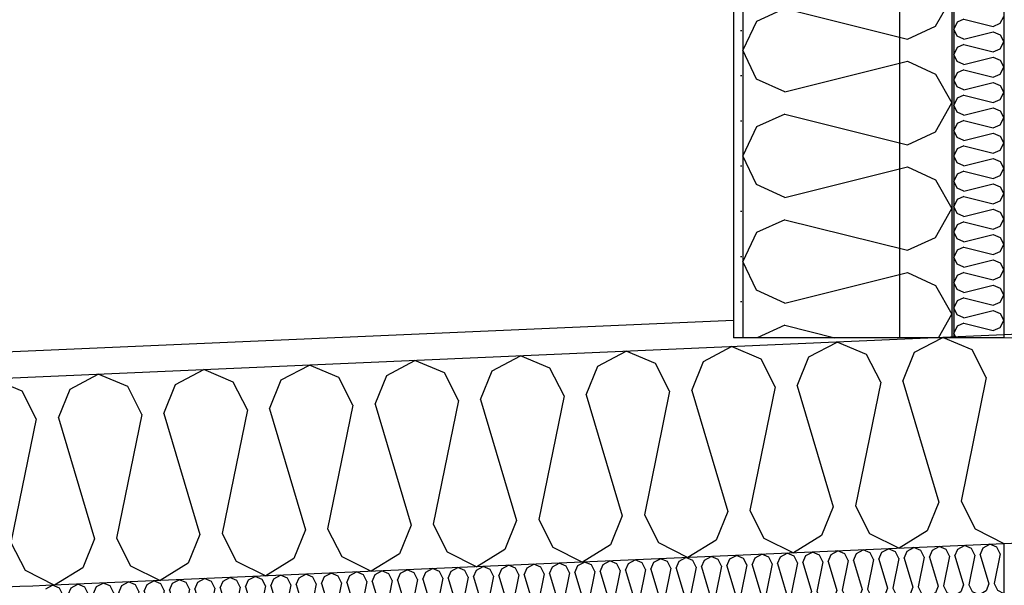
# Model space of a CAD drawing. Header units: millimetres. Extents: x -82116 to -59237, y -2070 to 13065.
# Tile 32 of 66: x -70766 to -69823, y 6873 to 7415. Entities that reach past the tile are written whole.
import ezdxf

# ---------------------------------------------------------------- set-up
doc = ezdxf.new("R2010")
doc.units = ezdxf.units.MM
doc.header["$LTSCALE"] = 0.5
doc.header["$MEASUREMENT"] = 0
doc.linetypes.add('PLINE', pattern=[0])
for name, color, linetype in [('223- Bjelker', 7, 'Continuous'), ('232- Ikke-bærende yttervegger', 7, 'Continuous'), ('232- Ikke-bærende yttervegger (Skravur)(Nye konstruksjoner)', 7, 'Continuous'), ('232- Ikke-bærende yttervegger(Nye konstruksjoner)', 7, 'Continuous'), ('235- Utvendig kledning og overflate(Nye konstruksjoner)', 7, 'Continuous'), ('256- Faste himlinger og overflatebehandling (Skravur)(Nye konstruksjoner)', 7, 'Continuous'), ('256- Faste himlinger og overflatebehandling(Nye konstruksjoner)', 7, 'Continuous'), ('261- Primærkonstruksjon (tak)', 7, 'Continuous'), ('261- Primærkonstruksjon (tak) (Skravur)', 7, 'Continuous')]:
    doc.layers.add(name, color=color, linetype=linetype)
doc.layers.add('236- Innvendig kledning og overflate(Nye konstruksjoner)', color=7, linetype='Continuous', lineweight=0)
pattern_1 = [(0, (0, 0), (0, 43.30127), [0, -25]), (0, (12.5, 21.65), (0, 43.30127), [0, -25])]

# ---------------------------------------------------------------- blocks, each defined once
blk = doc.blocks.new('*X7')
at = {"layer": '261- Primærkonstruksjon (tak) (Skravur)', "linetype": 'PLINE'}
for p, q in [((-69908.84, 7096.1), (-69882.5, 7110)), ((-69853.63, 7098.51), (-69880.93, 7110)), ((-70110.99, 7087.27), (-70083.96, 7101.54)), ((-70055.78, 7089.68), (-70083.96, 7101.54)), ((-70009.91, 7091.69), (-69982.88, 7105.96)), ((-69954.71, 7094.1), (-69982.88, 7105.96)), ((-70313.14, 7078.45), (-70286.11, 7092.72)), ((-70257.93, 7080.86), (-70286.11, 7092.72)), ((-70212.06, 7082.86), (-70185.03, 7097.13)), ((-70156.86, 7085.27), (-70185.03, 7097.13)), ((-70021.05, 7064.08), (-70009.91, 7091.69)), ((-69941.21, 7067.57), (-69954.71, 7094.1)), ((-69919.97, 7068.5), (-69908.84, 7096.1)), ((-69840.13, 7071.98), (-69853.63, 7098.51)), ((-70515.29, 7069.62), (-70488.26, 7083.89)), ((-70460.09, 7072.03), (-70488.26, 7083.89)), ((-70414.22, 7074.04), (-70387.18, 7088.3)), ((-70359.01, 7076.45), (-70387.18, 7088.3)), ((-70244.43, 7054.33), (-70257.93, 7080.86)), ((-70223.2, 7055.26), (-70212.06, 7082.86)), ((-70143.36, 7058.74), (-70156.86, 7085.27)), ((-70122.12, 7059.67), (-70110.99, 7087.27)), ((-70042.28, 7063.16), (-70055.78, 7089.68)), ((-70717.44, 7060.8), (-70690.41, 7075.06)), ((-70662.24, 7063.21), (-70690.41, 7075.06)), ((-70616.37, 7065.21), (-70589.33, 7079.48)), ((-70561.16, 7067.62), (-70589.33, 7079.48)), ((-70446.59, 7045.5), (-70460.09, 7072.03)), ((-70425.35, 7046.43), (-70414.22, 7074.04)), ((-70345.51, 7049.92), (-70359.01, 7076.45)), ((-70324.27, 7050.84), (-70313.14, 7078.45)), ((-69840.13, 7071.98), (-69864.32, 6953.49)), ((-70763.31, 7058.79), (-70791.49, 7070.65)), ((-70648.74, 7036.68), (-70662.24, 7063.21)), ((-70627.5, 7037.6), (-70616.37, 7065.21)), ((-70547.66, 7041.09), (-70561.16, 7067.62)), ((-70526.43, 7042.02), (-70515.29, 7069.62)), ((-70042.28, 7063.16), (-70066.47, 6944.67)), ((-70021.05, 7064.08), (-69986.63, 6948.15)), ((-69941.21, 7067.57), (-69965.39, 6949.08)), ((-69919.97, 7068.5), (-69885.55, 6952.57)), ((-70749.81, 7032.26), (-70763.31, 7058.79)), ((-70728.58, 7033.19), (-70717.44, 7060.8)), ((-70244.43, 7054.33), (-70268.62, 6935.84)), ((-70223.2, 7055.26), (-70188.78, 6939.33)), ((-70143.36, 7058.74), (-70167.54, 6940.25)), ((-70122.12, 7059.67), (-70087.7, 6943.74)), ((-70446.59, 7045.5), (-70470.77, 6927.02)), ((-70425.35, 7046.43), (-70390.93, 6930.5)), ((-70345.51, 7049.92), (-70369.7, 6931.43)), ((-70324.27, 7050.84), (-70289.86, 6934.91)), ((-70648.74, 7036.68), (-70672.92, 6918.19)), ((-70627.5, 7037.6), (-70593.08, 6921.68)), ((-70547.66, 7041.09), (-70571.85, 6922.6)), ((-70526.43, 7042.02), (-70492.01, 6926.09)), ((-70749.81, 7032.26), (-70774, 6913.78)), ((-70728.58, 7033.19), (-70694.16, 6917.26)), ((-69965.39, 6949.08), (-69951.89, 6922.55)), ((-69885.55, 6952.57), (-69896.69, 6924.96)), ((-69864.32, 6953.49), (-69850.82, 6926.96)), ((-70188.78, 6939.33), (-70199.92, 6911.72)), ((-70167.54, 6940.25), (-70154.04, 6913.73)), ((-70087.7, 6943.74), (-70098.84, 6916.14)), ((-70066.47, 6944.67), (-70052.97, 6918.14)), ((-69986.63, 6948.15), (-69997.76, 6920.55)), ((-70390.93, 6930.5), (-70402.07, 6902.9)), ((-70369.7, 6931.43), (-70356.2, 6904.9)), ((-70289.86, 6934.91), (-70300.99, 6907.31)), ((-70268.62, 6935.84), (-70255.12, 6909.31)), ((-70593.08, 6921.68), (-70604.22, 6894.07)), ((-70571.85, 6922.6), (-70558.35, 6896.07)), ((-70492.01, 6926.09), (-70503.14, 6898.48)), ((-70470.77, 6927.02), (-70457.27, 6900.49)), ((-69997.76, 6920.55), (-70024.69, 6903.94)), ((-69951.89, 6922.55), (-69923.62, 6908.35)), ((-69896.69, 6924.96), (-69923.62, 6908.35)), ((-69850.82, 6926.96), (-69822.54, 6912.77)), ((-70774, 6913.78), (-70760.5, 6887.25)), ((-70694.16, 6917.26), (-70705.29, 6889.66)), ((-70672.92, 6918.19), (-70659.42, 6891.66)), ((-70199.92, 6911.72), (-70226.85, 6895.11)), ((-70154.04, 6913.73), (-70125.77, 6899.53)), ((-70098.84, 6916.14), (-70125.77, 6899.53)), ((-70052.97, 6918.14), (-70024.69, 6903.94)), ((-70402.07, 6902.9), (-70429, 6886.29)), ((-70356.2, 6904.9), (-70327.92, 6890.7)), ((-70300.99, 6907.31), (-70327.92, 6890.7)), ((-70255.12, 6909.31), (-70226.85, 6895.11)), ((-70604.22, 6894.07), (-70631.15, 6877.46)), ((-70558.35, 6896.07), (-70530.07, 6881.87)), ((-70503.14, 6898.48), (-70530.07, 6881.87)), ((-70457.27, 6900.49), (-70429, 6886.29)), ((-70760.5, 6887.25), (-70732.22, 6873.05)), ((-70705.29, 6889.66), (-70732.22, 6873.05)), ((-70659.42, 6891.66), (-70631.15, 6877.46))]:
    blk.add_line(p, q, dxfattribs=at)
blk = doc.blocks.new('*X18')
at = {"layer": '232- Ikke-bærende yttervegger (Skravur)(Nye konstruksjoner)', "linetype": 'PLINE'}
for p, q in [((-69868.02, 7412.42), (-69871.16, 7405.79)), ((-69861.52, 7415.38), (-69868.02, 7412.42)), ((-69861.52, 7415.38), (-69833.36, 7408.34)), ((-69833.36, 7408.34), (-69826.86, 7411.3)), ((-69826.86, 7411.3), (-69823.16, 7417.93)), ((-69868.02, 7399.16), (-69871.16, 7405.79)), ((-69861.52, 7396.2), (-69833.36, 7403.24)), ((-69833.36, 7403.24), (-69826.86, 7400.28)), ((-69861.52, 7396.2), (-69868.02, 7399.16)), ((-69826.86, 7400.28), (-69823.16, 7393.65)), ((-69826.86, 7387.02), (-69823.16, 7393.65)), ((-69868.02, 7388.14), (-69871.16, 7381.51)), ((-69861.52, 7391.1), (-69868.02, 7388.14)), ((-69861.52, 7391.1), (-69833.36, 7384.06)), ((-69833.36, 7384.06), (-69826.86, 7387.02)), ((-69868.02, 7374.87), (-69871.16, 7381.51)), ((-69861.52, 7371.92), (-69868.02, 7374.87)), ((-69861.52, 7371.92), (-69833.36, 7378.96)), ((-69833.36, 7378.96), (-69826.86, 7376)), ((-69826.86, 7376), (-69823.16, 7369.37)), ((-69868.02, 7363.86), (-69871.16, 7357.22)), ((-69861.52, 7366.81), (-69868.02, 7363.86)), ((-69861.52, 7366.81), (-69833.36, 7359.78)), ((-69826.86, 7362.73), (-69823.16, 7369.37)), ((-69868.02, 7350.59), (-69871.16, 7357.22)), ((-69861.52, 7347.63), (-69833.36, 7354.67)), ((-69833.36, 7359.78), (-69826.86, 7362.73)), ((-69833.36, 7354.67), (-69826.86, 7351.71)), ((-69861.52, 7347.63), (-69868.02, 7350.59)), ((-69826.86, 7351.71), (-69823.16, 7345.08)), ((-69826.86, 7338.45), (-69823.16, 7345.08)), ((-69868.02, 7339.57), (-69871.16, 7332.94)), ((-69861.52, 7342.53), (-69868.02, 7339.57)), ((-69861.52, 7342.53), (-69833.36, 7335.49)), ((-69833.36, 7335.49), (-69826.86, 7338.45)), ((-69868.02, 7326.31), (-69871.16, 7332.94)), ((-69861.52, 7323.35), (-69868.02, 7326.31)), ((-69861.52, 7323.35), (-69833.36, 7330.39)), ((-69833.36, 7330.39), (-69826.86, 7327.43)), ((-69826.86, 7327.43), (-69823.16, 7320.8)), ((-69861.52, 7318.25), (-69868.02, 7315.29)), ((-69861.52, 7318.25), (-69833.36, 7311.21)), ((-69826.86, 7314.17), (-69823.16, 7320.8)), ((-69868.02, 7315.29), (-69871.16, 7308.66)), ((-69868.02, 7302.03), (-69871.16, 7308.66)), ((-69833.36, 7311.21), (-69826.86, 7314.17)), ((-69861.52, 7299.07), (-69868.02, 7302.03)), ((-69861.52, 7299.07), (-69833.36, 7306.11)), ((-69833.36, 7306.11), (-69826.86, 7303.15)), ((-69826.86, 7303.15), (-69823.16, 7296.52)), ((-69868.02, 7291.01), (-69871.16, 7284.38)), ((-69861.52, 7293.97), (-69868.02, 7291.01)), ((-69861.52, 7293.97), (-69833.36, 7286.93)), ((-69833.36, 7286.93), (-69826.86, 7289.89)), ((-69826.86, 7289.89), (-69823.16, 7296.52)), ((-69868.02, 7277.75), (-69871.16, 7284.38)), ((-69861.52, 7274.79), (-69833.36, 7281.83)), ((-69833.36, 7281.83), (-69826.86, 7278.87)), ((-69826.86, 7278.87), (-69823.16, 7272.24)), ((-69861.52, 7274.79), (-69868.02, 7277.75)), ((-69861.52, 7269.69), (-69868.02, 7266.73)), ((-69861.52, 7269.69), (-69833.36, 7262.65)), ((-69826.86, 7265.61), (-69823.16, 7272.24)), ((-69868.02, 7266.73), (-69871.16, 7260.1)), ((-69868.02, 7253.47), (-69871.16, 7260.1)), ((-69833.36, 7262.65), (-69826.86, 7265.61)), ((-69861.52, 7250.51), (-69868.02, 7253.47)), ((-69861.52, 7250.51), (-69833.36, 7257.55)), ((-69833.36, 7257.55), (-69826.86, 7254.59)), ((-69826.86, 7254.59), (-69823.16, 7247.96)), ((-69868.02, 7242.45), (-69871.16, 7235.82)), ((-69861.52, 7245.41), (-69868.02, 7242.45)), ((-69861.52, 7245.41), (-69833.36, 7238.37)), ((-69833.36, 7238.37), (-69826.86, 7241.33)), ((-69826.86, 7241.33), (-69823.16, 7247.96)), ((-69868.02, 7229.19), (-69871.16, 7235.82)), ((-69861.52, 7226.23), (-69833.36, 7233.27)), ((-69833.36, 7233.27), (-69826.86, 7230.31)), ((-69861.52, 7226.23), (-69868.02, 7229.19)), ((-69826.86, 7230.31), (-69823.16, 7223.68)), ((-69826.86, 7217.05), (-69823.16, 7223.68)), ((-69868.02, 7218.17), (-69871.16, 7211.54)), ((-69861.52, 7221.13), (-69868.02, 7218.17)), ((-69861.52, 7221.13), (-69833.36, 7214.09)), ((-69833.36, 7214.09), (-69826.86, 7217.05)), ((-69868.02, 7204.91), (-69871.16, 7211.54)), ((-69861.52, 7201.95), (-69868.02, 7204.91)), ((-69861.52, 7201.95), (-69833.36, 7208.99)), ((-69833.36, 7208.99), (-69826.86, 7206.03)), ((-69826.86, 7206.03), (-69823.16, 7199.4)), ((-69868.02, 7193.89), (-69871.16, 7187.26)), ((-69861.52, 7196.85), (-69868.02, 7193.89)), ((-69861.52, 7196.85), (-69833.36, 7189.81)), ((-69826.86, 7192.77), (-69823.16, 7199.4)), ((-69868.02, 7180.62), (-69871.16, 7187.26)), ((-69861.52, 7177.67), (-69833.36, 7184.71)), ((-69833.36, 7189.81), (-69826.86, 7192.77)), ((-69833.36, 7184.71), (-69826.86, 7181.75)), ((-69861.52, 7177.67), (-69868.02, 7180.62)), ((-69826.86, 7181.75), (-69823.16, 7175.12)), ((-69826.86, 7168.48), (-69823.16, 7175.12)), ((-69868.02, 7169.61), (-69871.16, 7162.97)), ((-69861.52, 7172.56), (-69868.02, 7169.61)), ((-69861.52, 7172.56), (-69833.36, 7165.53)), ((-69833.36, 7165.53), (-69826.86, 7168.48)), ((-69868.02, 7156.34), (-69871.16, 7162.97)), ((-69861.52, 7153.38), (-69868.02, 7156.34)), ((-69861.52, 7153.38), (-69833.36, 7160.42)), ((-69833.36, 7160.42), (-69826.86, 7157.46)), ((-69826.86, 7157.46), (-69823.16, 7150.83)), ((-69861.52, 7148.28), (-69868.02, 7145.32)), ((-69861.52, 7148.28), (-69833.36, 7141.24)), ((-69826.86, 7144.2), (-69823.16, 7150.83)), ((-69868.02, 7145.32), (-69871.16, 7138.69)), ((-69868.02, 7132.06), (-69871.16, 7138.69)), ((-69833.36, 7141.24), (-69826.86, 7144.2)), ((-69861.52, 7129.1), (-69868.02, 7132.06)), ((-69861.52, 7129.1), (-69833.36, 7136.14)), ((-69833.36, 7136.14), (-69826.86, 7133.18)), ((-69826.86, 7133.18), (-69823.16, 7126.55)), ((-69868.02, 7121.04), (-69871.16, 7114.41)), ((-69861.52, 7124), (-69868.02, 7121.04)), ((-69861.52, 7124), (-69833.36, 7116.96)), ((-69833.36, 7116.96), (-69826.86, 7119.92)), ((-69826.86, 7119.92), (-69823.16, 7126.55)), ((-69869.5, 7110.91), (-69871.16, 7114.41))]:
    blk.add_line(p, q, dxfattribs=at)
blk = doc.blocks.new('*X19')
at = {"layer": '232- Ikke-bærende yttervegger (Skravur)(Nye konstruksjoner)', "linetype": 'PLINE'}
for p, q in [((-69888.58, 7408.51), (-69873.16, 7436.14)), ((-70032.99, 7425.51), (-70060.08, 7413.18)), ((-70032.99, 7425.51), (-69915.67, 7396.18)), ((-70060.08, 7413.18), (-70073.16, 7385.55)), ((-69915.67, 7396.18), (-69888.58, 7408.51)), ((-70060.08, 7357.92), (-70073.16, 7385.55)), ((-70032.99, 7345.6), (-69915.67, 7374.93)), ((-69915.67, 7374.93), (-69888.58, 7362.6)), ((-70032.99, 7345.6), (-70060.08, 7357.92)), ((-69888.58, 7362.6), (-69873.16, 7334.97)), ((-69888.58, 7307.34), (-69873.16, 7334.97)), ((-70032.99, 7324.34), (-70060.08, 7312.01)), ((-70032.99, 7324.34), (-69915.67, 7295.01)), ((-70060.08, 7312.01), (-70073.16, 7284.38)), ((-69915.67, 7295.01), (-69888.58, 7307.34)), ((-70060.08, 7256.75), (-70073.16, 7284.38)), ((-70032.99, 7244.42), (-69915.67, 7273.75)), ((-69915.67, 7273.75), (-69888.58, 7261.42)), ((-69888.58, 7261.42), (-69873.16, 7233.8)), ((-70032.99, 7244.42), (-70060.08, 7256.75)), ((-69888.58, 7206.17), (-69873.16, 7233.8)), ((-70032.99, 7223.17), (-70060.08, 7210.84)), ((-70032.99, 7223.17), (-69915.67, 7193.84)), ((-70060.08, 7210.84), (-70073.16, 7183.21)), ((-69915.67, 7193.84), (-69888.58, 7206.17)), ((-70060.08, 7155.58), (-70073.16, 7183.21)), ((-70032.99, 7143.25), (-69915.67, 7172.58)), ((-69915.67, 7172.58), (-69888.58, 7160.25)), ((-69888.58, 7160.25), (-69873.16, 7132.62)), ((-70032.99, 7143.25), (-70060.08, 7155.58)), ((-69885.79, 7110), (-69873.16, 7132.62)), ((-70032.99, 7122), (-70059.35, 7110)), ((-70032.99, 7122), (-69985.01, 7110))]:
    blk.add_line(p, q, dxfattribs=at)
blk = doc.blocks.new('*X28')
at = {"layer": '256- Faste himlinger og overflatebehandling (Skravur)(Nye konstruksjoner)', "linetype": 'PLINE'}
for p, q in [((-69867.44, 6907.66), (-69860.95, 6911.09)), ((-69854.19, 6908.24), (-69860.95, 6911.09)), ((-69843.18, 6908.72), (-69836.69, 6912.15)), ((-69829.93, 6909.3), (-69836.69, 6912.15)), ((-70085.76, 6898.13), (-70079.27, 6901.56)), ((-70072.51, 6898.71), (-70079.27, 6901.56)), ((-70061.5, 6899.19), (-70055.02, 6902.62)), ((-70048.26, 6899.77), (-70055.02, 6902.62)), ((-70037.25, 6900.25), (-70030.76, 6903.67)), ((-70024, 6900.83), (-70030.76, 6903.67)), ((-70012.99, 6901.31), (-70006.5, 6904.73)), ((-69999.74, 6901.89), (-70006.5, 6904.73)), ((-69996.5, 6895.52), (-69999.74, 6901.89)), ((-69991.4, 6895.74), (-69988.73, 6902.37)), ((-69988.73, 6902.37), (-69982.24, 6905.79)), ((-69975.48, 6902.95), (-69982.24, 6905.79)), ((-69972.24, 6896.58), (-69975.48, 6902.95)), ((-69967.14, 6896.8), (-69964.47, 6903.43)), ((-69964.47, 6903.43), (-69957.98, 6906.85)), ((-69951.22, 6904.01), (-69957.98, 6906.85)), ((-69947.98, 6897.64), (-69951.22, 6904.01)), ((-69942.89, 6897.86), (-69940.21, 6904.49)), ((-69940.21, 6904.49), (-69933.73, 6907.91)), ((-69926.96, 6905.07), (-69933.73, 6907.91)), ((-69923.72, 6898.7), (-69926.96, 6905.07)), ((-69918.63, 6898.92), (-69915.96, 6905.55)), ((-69915.96, 6905.55), (-69909.47, 6908.97)), ((-69902.71, 6906.12), (-69909.47, 6908.97)), ((-69899.47, 6899.76), (-69902.71, 6906.12)), ((-69894.37, 6899.98), (-69891.7, 6906.6)), ((-69891.7, 6906.6), (-69885.21, 6910.03)), ((-69878.45, 6907.18), (-69885.21, 6910.03)), ((-69875.21, 6900.82), (-69878.45, 6907.18)), ((-69870.11, 6901.04), (-69867.44, 6907.66)), ((-69850.95, 6901.88), (-69856.75, 6873.44)), ((-69850.95, 6901.88), (-69854.19, 6908.24)), ((-69845.85, 6902.1), (-69843.18, 6908.72)), ((-69845.85, 6902.1), (-69837.59, 6874.28)), ((-69826.69, 6902.93), (-69832.5, 6874.5)), ((-69826.69, 6902.93), (-69829.93, 6909.3)), ((-70304.09, 6888.6), (-70297.6, 6892.02)), ((-70290.84, 6889.18), (-70297.6, 6892.02)), ((-70279.83, 6889.66), (-70273.34, 6893.08)), ((-70266.58, 6890.24), (-70273.34, 6893.08)), ((-70255.57, 6890.72), (-70249.08, 6894.14)), ((-70242.32, 6891.3), (-70249.08, 6894.14)), ((-70231.31, 6891.78), (-70224.82, 6895.2)), ((-70218.06, 6892.36), (-70224.82, 6895.2)), ((-70214.82, 6885.99), (-70218.06, 6892.36)), ((-70209.73, 6886.21), (-70207.05, 6892.84)), ((-70207.05, 6892.84), (-70200.57, 6896.26)), ((-70193.8, 6893.41), (-70200.57, 6896.26)), ((-70190.56, 6887.05), (-70193.8, 6893.41)), ((-70185.47, 6887.27), (-70182.8, 6893.9)), ((-70182.8, 6893.9), (-70176.31, 6897.32)), ((-70169.55, 6894.47), (-70176.31, 6897.32)), ((-70166.31, 6888.11), (-70169.55, 6894.47)), ((-70161.21, 6888.33), (-70158.54, 6894.95)), ((-70158.54, 6894.95), (-70152.05, 6898.38)), ((-70145.29, 6895.53), (-70152.05, 6898.38)), ((-70142.05, 6889.17), (-70145.29, 6895.53)), ((-70136.95, 6889.39), (-70134.28, 6896.01)), ((-70134.28, 6896.01), (-70127.79, 6899.44)), ((-70121.03, 6896.59), (-70127.79, 6899.44)), ((-70117.79, 6890.23), (-70121.03, 6896.59)), ((-70112.69, 6890.45), (-70110.02, 6897.07)), ((-70110.02, 6897.07), (-70103.53, 6900.5)), ((-70096.77, 6897.65), (-70103.53, 6900.5)), ((-70093.53, 6891.28), (-70096.77, 6897.65)), ((-70088.44, 6891.51), (-70085.76, 6898.13)), ((-70069.27, 6892.34), (-70075.08, 6863.91)), ((-70069.27, 6892.34), (-70072.51, 6898.71)), ((-70064.18, 6892.57), (-70061.5, 6899.19)), ((-70064.18, 6892.57), (-70055.92, 6864.74)), ((-70045.02, 6893.4), (-70050.82, 6864.97)), ((-70045.02, 6893.4), (-70048.26, 6899.77)), ((-70039.92, 6893.63), (-70037.25, 6900.25)), ((-70039.92, 6893.63), (-70031.66, 6865.8)), ((-70020.76, 6894.46), (-70026.56, 6866.02)), ((-70020.76, 6894.46), (-70024, 6900.83)), ((-70015.66, 6894.68), (-70012.99, 6901.31)), ((-70015.66, 6894.68), (-70007.4, 6866.86)), ((-69996.5, 6895.52), (-70002.3, 6867.08)), ((-69991.4, 6895.74), (-69983.14, 6867.92)), ((-69972.24, 6896.58), (-69978.05, 6868.14)), ((-69967.14, 6896.8), (-69958.88, 6868.98)), ((-69947.98, 6897.64), (-69953.79, 6869.2)), ((-69942.89, 6897.86), (-69934.63, 6870.04)), ((-69923.72, 6898.7), (-69929.53, 6870.26)), ((-69918.63, 6898.92), (-69910.37, 6871.1)), ((-69899.47, 6899.76), (-69905.27, 6871.32)), ((-69894.37, 6899.98), (-69886.11, 6872.16)), ((-69875.21, 6900.82), (-69881.01, 6872.38)), ((-69870.11, 6901.04), (-69861.85, 6873.22)), ((-70498.15, 6880.13), (-70491.66, 6883.55)), ((-70484.9, 6880.71), (-70491.66, 6883.55)), ((-70473.89, 6881.19), (-70467.41, 6884.61)), ((-70460.64, 6881.76), (-70467.41, 6884.61)), ((-70449.63, 6882.24), (-70443.15, 6885.67)), ((-70436.39, 6882.82), (-70443.15, 6885.67)), ((-70433.15, 6876.46), (-70436.39, 6882.82)), ((-70428.05, 6876.68), (-70425.38, 6883.3)), ((-70425.38, 6883.3), (-70418.89, 6886.73)), ((-70412.13, 6883.88), (-70418.89, 6886.73)), ((-70408.89, 6877.52), (-70412.13, 6883.88)), ((-70403.79, 6877.74), (-70401.12, 6884.36)), ((-70401.12, 6884.36), (-70394.63, 6887.79)), ((-70387.87, 6884.94), (-70394.63, 6887.79)), ((-70384.63, 6878.57), (-70387.87, 6884.94)), ((-70379.53, 6878.8), (-70376.86, 6885.42)), ((-70376.86, 6885.42), (-70370.37, 6888.85)), ((-70363.61, 6886), (-70370.37, 6888.85)), ((-70360.37, 6879.63), (-70363.61, 6886)), ((-70355.27, 6879.86), (-70352.6, 6886.48)), ((-70352.6, 6886.48), (-70346.11, 6889.91)), ((-70339.35, 6887.06), (-70346.11, 6889.91)), ((-70336.11, 6880.69), (-70339.35, 6887.06)), ((-70331.02, 6880.92), (-70328.34, 6887.54)), ((-70328.34, 6887.54), (-70321.86, 6890.96)), ((-70315.09, 6888.12), (-70321.86, 6890.96)), ((-70311.86, 6881.75), (-70315.09, 6888.12)), ((-70306.76, 6881.97), (-70304.09, 6888.6)), ((-70287.6, 6882.81), (-70293.4, 6854.37)), ((-70287.6, 6882.81), (-70290.84, 6889.18)), ((-70282.5, 6883.03), (-70279.83, 6889.66)), ((-70282.5, 6883.03), (-70274.24, 6855.21)), ((-70263.34, 6883.87), (-70269.14, 6855.43)), ((-70263.34, 6883.87), (-70266.58, 6890.24)), ((-70258.24, 6884.09), (-70255.57, 6890.72)), ((-70258.24, 6884.09), (-70249.98, 6856.27)), ((-70239.08, 6884.93), (-70244.88, 6856.49)), ((-70239.08, 6884.93), (-70242.32, 6891.3)), ((-70233.98, 6885.15), (-70231.31, 6891.78)), ((-70233.98, 6885.15), (-70225.72, 6857.33)), ((-70214.82, 6885.99), (-70220.63, 6857.55)), ((-70209.73, 6886.21), (-70201.47, 6858.39)), ((-70190.56, 6887.05), (-70196.37, 6858.61)), ((-70185.47, 6887.27), (-70177.21, 6859.45)), ((-70166.31, 6888.11), (-70172.11, 6859.67)), ((-70161.21, 6888.33), (-70152.95, 6860.51)), ((-70142.05, 6889.17), (-70147.85, 6860.73)), ((-70136.95, 6889.39), (-70128.69, 6861.57)), ((-70117.79, 6890.23), (-70123.59, 6861.79)), ((-70112.69, 6890.45), (-70104.43, 6862.62)), ((-70093.53, 6891.28), (-70099.34, 6862.85)), ((-70088.44, 6891.51), (-70080.17, 6863.68)), ((-70716.47, 6870.59), (-70709.99, 6874.02)), ((-70703.23, 6871.17), (-70709.99, 6874.02)), ((-70692.22, 6871.65), (-70685.73, 6875.08)), ((-70678.97, 6872.23), (-70685.73, 6875.08)), ((-70667.96, 6872.71), (-70661.47, 6876.14)), ((-70654.71, 6873.29), (-70661.47, 6876.14)), ((-70651.47, 6866.92), (-70654.71, 6873.29)), ((-70646.37, 6867.15), (-70643.7, 6873.77)), ((-70643.7, 6873.77), (-70637.21, 6877.2)), ((-70630.45, 6874.35), (-70637.21, 6877.2)), ((-70627.21, 6867.98), (-70630.45, 6874.35)), ((-70622.11, 6868.21), (-70619.44, 6874.83)), ((-70619.44, 6874.83), (-70612.95, 6878.26)), ((-70606.19, 6875.41), (-70612.95, 6878.26)), ((-70602.95, 6869.04), (-70606.19, 6875.41)), ((-70597.86, 6869.26), (-70595.18, 6875.89)), ((-70595.18, 6875.89), (-70588.7, 6879.31)), ((-70581.93, 6876.47), (-70588.7, 6879.31)), ((-70578.69, 6870.1), (-70581.93, 6876.47)), ((-70573.6, 6870.32), (-70570.93, 6876.95)), ((-70570.93, 6876.95), (-70564.44, 6880.37)), ((-70557.68, 6877.53), (-70564.44, 6880.37)), ((-70554.44, 6871.16), (-70557.68, 6877.53)), ((-70549.34, 6871.38), (-70546.67, 6878.01)), ((-70546.67, 6878.01), (-70540.18, 6881.43)), ((-70533.42, 6878.59), (-70540.18, 6881.43)), ((-70530.18, 6872.22), (-70533.42, 6878.59)), ((-70525.08, 6872.44), (-70522.41, 6879.07)), ((-70522.41, 6879.07), (-70515.92, 6882.49)), ((-70509.16, 6879.65), (-70515.92, 6882.49)), ((-70505.92, 6873.28), (-70511.72, 6844.84)), ((-70505.92, 6873.28), (-70509.16, 6879.65)), ((-70500.82, 6873.5), (-70498.15, 6880.13)), ((-70500.82, 6873.5), (-70492.56, 6845.68)), ((-70481.66, 6874.34), (-70487.47, 6845.9)), ((-70481.66, 6874.34), (-70484.9, 6880.71)), ((-70476.57, 6874.56), (-70473.89, 6881.19)), ((-70476.57, 6874.56), (-70468.3, 6846.74)), ((-70457.4, 6875.4), (-70463.21, 6846.96)), ((-70457.4, 6875.4), (-70460.64, 6881.76)), ((-70452.31, 6875.62), (-70449.63, 6882.24)), ((-70452.31, 6875.62), (-70444.05, 6847.8)), ((-70433.15, 6876.46), (-70438.95, 6848.02)), ((-70428.05, 6876.68), (-70419.79, 6848.86)), ((-70408.89, 6877.52), (-70414.69, 6849.08)), ((-70403.79, 6877.74), (-70395.53, 6849.91)), ((-70384.63, 6878.57), (-70390.43, 6850.14)), ((-70379.53, 6878.8), (-70371.27, 6850.97)), ((-70360.37, 6879.63), (-70366.18, 6851.2)), ((-70355.27, 6879.86), (-70347.01, 6852.03)), ((-70336.11, 6880.69), (-70341.92, 6852.26)), ((-70331.02, 6880.92), (-70322.76, 6853.09)), ((-70311.86, 6881.75), (-70317.66, 6853.31)), ((-70306.76, 6881.97), (-70298.5, 6854.15)), ((-69861.85, 6873.22), (-69864.52, 6866.59)), ((-69856.75, 6873.44), (-69853.51, 6867.07)), ((-69837.59, 6874.28), (-69840.27, 6867.65)), ((-69832.5, 6874.5), (-69829.26, 6868.13)), ((-70740.66, 6869.57), (-70734.25, 6872.96)), ((-70727.48, 6870.11), (-70734.25, 6872.96)), ((-70724.24, 6863.75), (-70730.05, 6835.31)), ((-70724.24, 6863.75), (-70727.48, 6870.11)), ((-70719.15, 6863.97), (-70716.47, 6870.59)), ((-70719.15, 6863.97), (-70710.89, 6836.15)), ((-70699.99, 6864.81), (-70705.79, 6836.37)), ((-70699.99, 6864.81), (-70703.23, 6871.17)), ((-70694.89, 6865.03), (-70692.22, 6871.65)), ((-70694.89, 6865.03), (-70686.63, 6837.21)), ((-70675.73, 6865.87), (-70681.53, 6837.43)), ((-70675.73, 6865.87), (-70678.97, 6872.23)), ((-70670.63, 6866.09), (-70667.96, 6872.71)), ((-70670.63, 6866.09), (-70662.37, 6838.26)), ((-70651.47, 6866.92), (-70657.27, 6838.49)), ((-70646.37, 6867.15), (-70638.11, 6839.32)), ((-70627.21, 6867.98), (-70633.02, 6839.55)), ((-70622.11, 6868.21), (-70613.85, 6840.38)), ((-70602.95, 6869.04), (-70608.76, 6840.61)), ((-70597.86, 6869.26), (-70589.6, 6841.44)), ((-70578.69, 6870.1), (-70584.5, 6841.66)), ((-70573.6, 6870.32), (-70565.34, 6842.5)), ((-70554.44, 6871.16), (-70560.24, 6842.72)), ((-70549.34, 6871.38), (-70541.08, 6843.56)), ((-70530.18, 6872.22), (-70535.98, 6843.78)), ((-70525.08, 6872.44), (-70516.82, 6844.62)), ((-70080.17, 6863.68), (-70082.85, 6857.06)), ((-70075.08, 6863.91), (-70071.84, 6857.54)), ((-70055.92, 6864.74), (-70058.59, 6858.12)), ((-70050.82, 6864.97), (-70047.58, 6858.6)), ((-70031.66, 6865.8), (-70034.33, 6859.18)), ((-70026.56, 6866.02), (-70023.32, 6859.66)), ((-70007.4, 6866.86), (-70010.07, 6860.24)), ((-70002.3, 6867.08), (-69999.06, 6860.72)), ((-69983.14, 6867.92), (-69985.81, 6861.3)), ((-69978.05, 6868.14), (-69974.81, 6861.78)), ((-69958.88, 6868.98), (-69961.56, 6862.35)), ((-69953.79, 6869.2), (-69950.55, 6862.83)), ((-69934.63, 6870.04), (-69937.3, 6863.41)), ((-69929.53, 6870.26), (-69926.29, 6863.89)), ((-69926.29, 6863.89), (-69919.5, 6860.49)), ((-69913.04, 6864.47), (-69919.5, 6860.49)), ((-69910.37, 6871.1), (-69913.04, 6864.47)), ((-69905.27, 6871.32), (-69902.03, 6864.95)), ((-69902.03, 6864.95), (-69895.24, 6861.55)), ((-69888.78, 6865.53), (-69895.24, 6861.55)), ((-69886.11, 6872.16), (-69888.78, 6865.53)), ((-69881.01, 6872.38), (-69877.77, 6866.01)), ((-69877.77, 6866.01), (-69870.99, 6862.6)), ((-69864.52, 6866.59), (-69870.99, 6862.6)), ((-69853.51, 6867.07), (-69846.73, 6863.66)), ((-69840.27, 6867.65), (-69846.73, 6863.66)), ((-69829.26, 6868.13), (-69823.16, 6865.07)), ((-70293.4, 6854.37), (-70290.16, 6848.01)), ((-70274.24, 6855.21), (-70276.91, 6848.59)), ((-70269.14, 6855.43), (-70265.9, 6849.07)), ((-70249.98, 6856.27), (-70252.65, 6849.64)), ((-70244.88, 6856.49), (-70241.65, 6850.13)), ((-70225.72, 6857.33), (-70228.4, 6850.7)), ((-70220.63, 6857.55), (-70217.39, 6851.18)), ((-70201.47, 6858.39), (-70204.14, 6851.76)), ((-70196.37, 6858.61), (-70193.13, 6852.24)), ((-70177.21, 6859.45), (-70179.88, 6852.82)), ((-70172.11, 6859.67), (-70168.87, 6853.3)), ((-70152.95, 6860.51), (-70155.62, 6853.88)), ((-70147.85, 6860.73), (-70144.61, 6854.36)), ((-70144.61, 6854.36), (-70137.83, 6850.95)), ((-70131.36, 6854.94), (-70137.83, 6850.95)), ((-70128.69, 6861.57), (-70131.36, 6854.94)), ((-70123.59, 6861.79), (-70120.35, 6855.42)), ((-70120.35, 6855.42), (-70113.57, 6852.01)), ((-70107.11, 6856), (-70113.57, 6852.01)), ((-70104.43, 6862.62), (-70107.11, 6856)), ((-70099.34, 6862.85), (-70096.1, 6856.48)), ((-70096.1, 6856.48), (-70089.31, 6853.07)), ((-70082.85, 6857.06), (-70089.31, 6853.07)), ((-70071.84, 6857.54), (-70065.05, 6854.13)), ((-70058.59, 6858.12), (-70065.05, 6854.13)), ((-70047.58, 6858.6), (-70040.79, 6855.19)), ((-70034.33, 6859.18), (-70040.79, 6855.19)), ((-70023.32, 6859.66), (-70016.54, 6856.25)), ((-70010.07, 6860.24), (-70016.54, 6856.25)), ((-69999.06, 6860.72), (-69992.28, 6857.31)), ((-69985.81, 6861.3), (-69992.28, 6857.31)), ((-69974.81, 6861.78), (-69968.02, 6858.37)), ((-69961.56, 6862.35), (-69968.02, 6858.37)), ((-69950.55, 6862.83), (-69943.76, 6859.43)), ((-69937.3, 6863.41), (-69943.76, 6859.43)), ((-70740.66, 6853.66), (-70735.14, 6835.09)), ((-70511.72, 6844.84), (-70508.48, 6838.47)), ((-70492.56, 6845.68), (-70495.24, 6839.05)), ((-70487.47, 6845.9), (-70484.23, 6839.53)), ((-70468.3, 6846.74), (-70470.98, 6840.11)), ((-70463.21, 6846.96), (-70459.97, 6840.59)), ((-70444.05, 6847.8), (-70446.72, 6841.17)), ((-70438.95, 6848.02), (-70435.71, 6841.65)), ((-70419.79, 6848.86), (-70422.46, 6842.23)), ((-70414.69, 6849.08), (-70411.45, 6842.71)), ((-70395.53, 6849.91), (-70398.2, 6843.29)), ((-70390.43, 6850.14), (-70387.19, 6843.77)), ((-70371.27, 6850.97), (-70373.94, 6844.35)), ((-70366.18, 6851.2), (-70362.94, 6844.83)), ((-70362.94, 6844.83), (-70356.15, 6841.42)), ((-70349.69, 6845.41), (-70356.15, 6841.42)), ((-70347.01, 6852.03), (-70349.69, 6845.41)), ((-70341.92, 6852.26), (-70338.68, 6845.89)), ((-70338.68, 6845.89), (-70331.89, 6842.48)), ((-70325.43, 6846.47), (-70331.89, 6842.48)), ((-70322.76, 6853.09), (-70325.43, 6846.47)), ((-70317.66, 6853.31), (-70314.42, 6846.95)), ((-70314.42, 6846.95), (-70307.63, 6843.54)), ((-70301.17, 6847.53), (-70307.63, 6843.54)), ((-70298.5, 6854.15), (-70301.17, 6847.53)), ((-70290.16, 6848.01), (-70283.38, 6844.6)), ((-70276.91, 6848.59), (-70283.38, 6844.6)), ((-70265.9, 6849.07), (-70259.12, 6845.66)), ((-70252.65, 6849.64), (-70259.12, 6845.66)), ((-70241.65, 6850.13), (-70234.86, 6846.72)), ((-70228.4, 6850.7), (-70234.86, 6846.72)), ((-70217.39, 6851.18), (-70210.6, 6847.78)), ((-70204.14, 6851.76), (-70210.6, 6847.78)), ((-70193.13, 6852.24), (-70186.34, 6848.84)), ((-70179.88, 6852.82), (-70186.34, 6848.84)), ((-70168.87, 6853.3), (-70162.08, 6849.89)), ((-70155.62, 6853.88), (-70162.08, 6849.89)), ((-70710.89, 6836.15), (-70713.56, 6829.52)), ((-70705.79, 6836.37), (-70702.55, 6830)), ((-70686.63, 6837.21), (-70689.3, 6830.58)), ((-70681.53, 6837.43), (-70678.29, 6831.06)), ((-70662.37, 6838.26), (-70665.04, 6831.64)), ((-70657.27, 6838.49), (-70654.03, 6832.12)), ((-70638.11, 6839.32), (-70640.78, 6832.7)), ((-70633.02, 6839.55), (-70629.78, 6833.18)), ((-70613.85, 6840.38), (-70616.53, 6833.76)), ((-70608.76, 6840.61), (-70605.52, 6834.24)), ((-70589.6, 6841.44), (-70592.27, 6834.82)), ((-70584.5, 6841.66), (-70581.26, 6835.3)), ((-70568.01, 6835.88), (-70574.47, 6831.89)), ((-70565.34, 6842.5), (-70568.01, 6835.88)), ((-70560.24, 6842.72), (-70557, 6836.36)), ((-70557, 6836.36), (-70550.22, 6832.95)), ((-70543.75, 6836.94), (-70550.22, 6832.95)), ((-70541.08, 6843.56), (-70543.75, 6836.94)), ((-70535.98, 6843.78), (-70532.74, 6837.42)), ((-70532.74, 6837.42), (-70525.96, 6834.01)), ((-70519.49, 6837.99), (-70525.96, 6834.01)), ((-70516.82, 6844.62), (-70519.49, 6837.99)), ((-70508.48, 6838.47), (-70501.7, 6835.07)), ((-70495.24, 6839.05), (-70501.7, 6835.07)), ((-70484.23, 6839.53), (-70477.44, 6836.13)), ((-70470.98, 6840.11), (-70477.44, 6836.13)), ((-70459.97, 6840.59), (-70453.18, 6837.19)), ((-70446.72, 6841.17), (-70453.18, 6837.19)), ((-70435.71, 6841.65), (-70428.92, 6838.24)), ((-70422.46, 6842.23), (-70428.92, 6838.24)), ((-70411.45, 6842.71), (-70404.67, 6839.3)), ((-70398.2, 6843.29), (-70404.67, 6839.3)), ((-70387.19, 6843.77), (-70380.41, 6840.36)), ((-70373.94, 6844.35), (-70380.41, 6840.36)), ((-70737.82, 6828.46), (-70740.66, 6826.71)), ((-70735.14, 6835.09), (-70737.82, 6828.46)), ((-70730.05, 6835.31), (-70726.81, 6828.94)), ((-70726.81, 6828.94), (-70720.02, 6825.53)), ((-70713.56, 6829.52), (-70720.02, 6825.53)), ((-70702.55, 6830), (-70695.76, 6826.59)), ((-70689.3, 6830.58), (-70695.76, 6826.59)), ((-70678.29, 6831.06), (-70671.51, 6827.65)), ((-70665.04, 6831.64), (-70671.51, 6827.65)), ((-70654.03, 6832.12), (-70647.25, 6828.71)), ((-70640.78, 6832.7), (-70647.25, 6828.71)), ((-70629.78, 6833.18), (-70622.99, 6829.77)), ((-70616.53, 6833.76), (-70622.99, 6829.77)), ((-70605.52, 6834.24), (-70598.73, 6830.83)), ((-70592.27, 6834.82), (-70598.73, 6830.83)), ((-70581.26, 6835.3), (-70574.47, 6831.89))]:
    blk.add_line(p, q, dxfattribs=at)

msp = doc.modelspace()

# ---------------------------------------------------------------- hatches: boundary and pattern name
at = {"layer": '232- Ikke-bærende yttervegger (Skravur)(Nye konstruksjoner)', "linetype": 'Continuous'}
h = msp.add_hatch(dxfattribs=at)
h.set_pattern_fill('Prikker_tett', color=256, style=0, pattern_type=2)
h.set_pattern_definition(pattern_1)
h.paths.add_polyline_path([(-70082.16, 9110), (-70082.16, 7110), (-70073.16, 7110), (-70073.16, 9110)])
msp.add_hatch(color=256, dxfattribs=at).paths.add_polyline_path([(-69871.16, 9110), (-69873.16, 9110), (-69873.16, 7110.75), (-69871.16, 7110.83)])
h = msp.add_hatch(dxfattribs=at)
h.set_pattern_fill('Prikker_tett', color=256, style=0, pattern_type=2)
h.set_pattern_definition(pattern_1)
h.paths.add_polyline_path([(-69810.66, 9110), (-69823.16, 9110), (-69823.16, 7112.93), (-69810.66, 7113.47)])

# ---------------------------------------------------------------- linework, layer by layer
at = {"layer": '223- Bjelker', "linetype": 'PLINE'}
msp.add_line((-70082.16, 7126.64), (-77668.16, 6795.43), dxfattribs=at)
at = {"layer": '232- Ikke-bærende yttervegger', "linetype": 'PLINE'}
msp.add_line((-69923.16, 8312.6), (-69923.16, 7110), dxfattribs=at)
at = {"layer": '232- Ikke-bærende yttervegger(Nye konstruksjoner)', "linetype": 'PLINE'}
for p, q in [((-69871.16, 9110), (-69871.16, 7110)), ((-69823.16, 9110), (-69823.16, 7110)), ((-69923.16, 7110), (-70073.16, 7110)), ((-69873.16, 7110), (-69923.16, 7110)), ((-69871.16, 7110), (-69873.16, 7110)), ((-69823.16, 7110), (-69871.16, 7110))]:
    msp.add_line(p, q, dxfattribs=at)
at = {"layer": '232- Ikke-bærende yttervegger(Nye konstruksjoner)', "linetype": 'PLINE', "flags": 128}
for points in [[(-70073.16, 9110), (-70073.16, 9094.58), (-70073.16, 9092.56), (-70073.16, 8617.63), (-70073.16, 8615.61), (-70073.16, 8597.46), (-70073.16, 8547.03), (-70073.16, 8514.33), (-70073.16, 8496.6), (-70073.16, 8495), (-70073.16, 8494.58), (-70073.16, 7110)], [(-69873.16, 9110), (-69873.16, 9070.48), (-69873.16, 9057.87), (-69873.16, 7110)]]:
    msp.add_lwpolyline(points, dxfattribs=at)
at = {"layer": '235- Utvendig kledning og overflate(Nye konstruksjoner)', "linetype": 'PLINE'}
for p in [(-70082.16, 8495), (-70073.16, 7110)]:
    msp.add_line(p, (-70082.16, 7110), dxfattribs=at)
at = {"layer": '236- Innvendig kledning og overflate(Nye konstruksjoner)', "linetype": 'PLINE'}
msp.add_line((-69810.66, 7110), (-69823.16, 7110), dxfattribs=at)
at = {"layer": '256- Faste himlinger og overflatebehandling(Nye konstruksjoner)', "linetype": 'PLINE', "flags": 128}
msp.add_lwpolyline([(-69823.16, 6912.74), (-69823.16, 6864.69), (-69823.16, 6862.69), (-69823.16, 6812.64)], dxfattribs=at)
at = {"layer": '261- Primærkonstruksjon (tak)', "linetype": 'PLINE'}
for p, q in [((-69600.66, 7122.64), (-77818.16, 6763.86)), ((-69600.66, 6922.45), (-69823.16, 6912.74))]:
    msp.add_line(p, q, dxfattribs=at)
at = {"layer": '261- Primærkonstruksjon (tak)', "linetype": 'PLINE', "flags": 128}
msp.add_lwpolyline([(-69823.16, 6912.74), (-70740.66, 6872.68), (-70753.16, 6872.13), (-70765.66, 6871.59), (-70865.66, 6867.22), (-70878.16, 6866.68), (-70890.66, 6866.13), (-77605.66, 6572.95)], dxfattribs=at)

# ---------------------------------------------------------------- block references
at = {"layer": '232- Ikke-bærende yttervegger(Nye konstruksjoner)'}
for name in ['*X19', '*X18']:
    msp.add_blockref(name, (0, 0), dxfattribs=at)
at = {"layer": '256- Faste himlinger og overflatebehandling(Nye konstruksjoner)'}
msp.add_blockref('*X28', (0, 0), dxfattribs=at)
at = {"layer": '261- Primærkonstruksjon (tak)'}
msp.add_blockref('*X7', (0, 0), dxfattribs=at)

doc.saveas('drawing.dxf')
